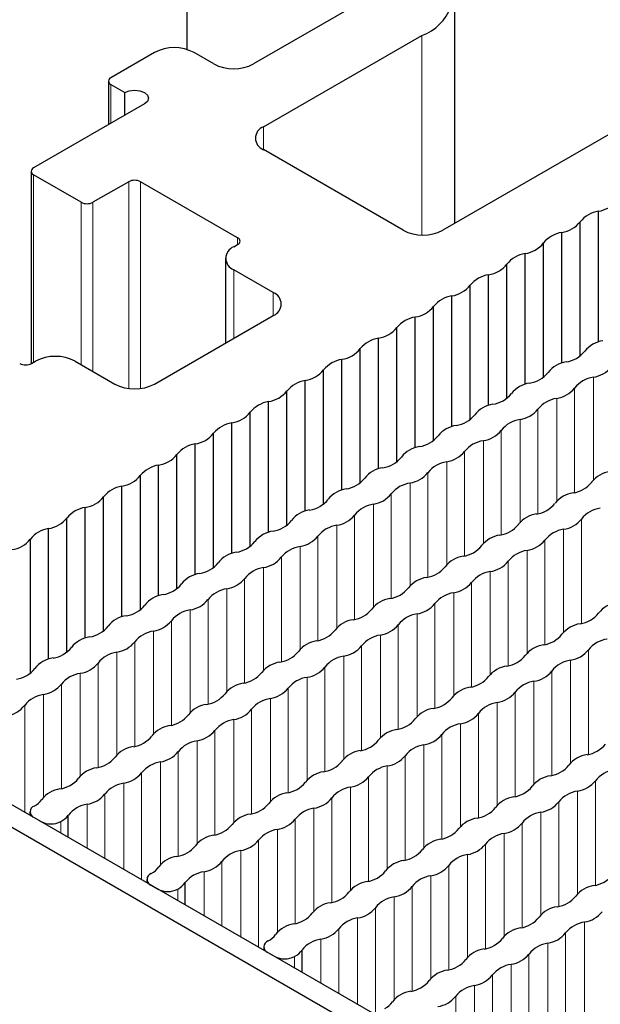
# Paper-space layout 'Blatt4' of a CAD drawing. Header units: millimetres. Extents: x 5 to 418, y 2 to 292.
# Tile 65 of 78: x 247.43 to 255.72, y 221.82 to 235.88. Entities that reach past the tile are written whole.
import ezdxf

# ---------------------------------------------------------------- set-up
doc = ezdxf.new("R2010")
doc.units = ezdxf.units.MM

psp = doc.layouts.new('Blatt4')

# ---------------------------------------------------------------- linework, layer by layer
at = {"color": 7, "linetype": 'Continuous', "lineweight": 25}
for p, q in [((249.812, 247.924), (249.812, 235.456)), ((253.637, 232.973), (253.637, 236.31)), ((252.32, 236.147), (250.764, 235.249)), ((258.981, 236.057), (253.466, 232.873)), ((250.906, 234.351), (253.169, 235.657)), ((249.35, 235.412), (248.728, 235.053)), ((250.199, 235.249), (249.916, 235.412)), ((248.693, 235.004), (248.693, 234.38)), ((248.728, 234.955), (248.926, 234.841)), ((248.926, 234.514), (248.926, 234.841)), ((249.209, 234.678), (247.625, 233.763)), ((252.9, 232.873), (250.906, 234.025)), ((247.59, 233.714), (247.59, 230.968)), ((248.304, 233.273), (247.625, 233.665)), ((248.983, 233.567), (248.473, 233.273)), ((250.538, 232.767), (249.152, 233.567)), ((255.688, 231.278), (255.688, 233.145)), ((255.428, 231.078), (255.428, 232.995)), ((255.165, 230.976), (255.165, 232.843)), ((250.482, 232.637), (250.538, 232.669)), ((254.904, 230.776), (254.904, 232.693)), ((250.364, 232.473), (250.364, 231.263)), ((254.641, 230.674), (254.641, 232.541)), ((251.047, 231.984), (250.482, 232.31)), ((254.381, 230.474), (254.381, 232.391)), ((254.118, 230.372), (254.118, 232.239)), ((253.858, 230.172), (253.858, 232.089)), ((253.595, 230.069), (253.595, 231.937)), ((253.335, 229.87), (253.335, 231.787)), ((249.35, 230.677), (251.047, 231.657)), ((253.072, 229.767), (253.072, 231.635)), ((252.811, 229.568), (252.811, 231.484)), ((252.548, 229.465), (252.548, 231.333)), ((252.288, 229.266), (252.288, 231.182)), ((247.597, 230.971), (247.653, 231.004)), ((248.219, 231.004), (248.785, 230.677)), ((252.025, 229.163), (252.025, 231.03)), ((251.765, 228.964), (251.765, 230.88)), ((251.502, 228.861), (251.502, 230.728)), ((251.242, 228.662), (251.242, 230.578)), ((250.978, 228.559), (250.978, 230.426)), ((250.718, 228.36), (250.718, 230.276)), ((250.455, 228.257), (250.455, 230.124)), ((250.195, 228.058), (250.195, 229.974)), ((249.932, 227.955), (249.932, 229.822)), ((249.672, 227.755), (249.672, 229.672)), ((249.409, 227.653), (249.409, 229.52)), ((249.149, 227.453), (249.149, 229.37)), ((248.885, 227.351), (248.885, 229.218)), ((248.625, 227.151), (248.625, 229.068)), ((248.362, 227.049), (248.362, 228.916)), ((248.102, 226.849), (248.102, 228.766)), ((247.839, 226.747), (247.839, 228.614)), ((247.579, 226.547), (247.579, 228.464)), ((264.331, 214.845), (241.148, 228.228)), ((264.048, 214.681), (240.865, 228.065)), ((247.573, 224.566), (247.573, 224.519)), ((247.632, 224.485), (247.731, 224.428)), ((248.121, 224.203), (248.121, 224.521)), ((249.242, 223.603), (249.242, 223.555)), ((249.301, 223.521), (249.4, 223.464)), ((249.79, 223.239), (249.79, 223.558)), ((250.911, 222.64), (250.911, 222.592)), ((250.97, 222.558), (251.069, 222.501)), ((251.459, 222.276), (251.459, 222.594))]:
    psp.add_line(p, q, dxfattribs=at)
at = {"color": 7, "linetype": 'Continuous', "lineweight": 18}
for p, q in [((253.169, 232.806), (253.169, 235.657)), ((248.728, 234.955), (248.728, 234.4)), ((250.906, 234.025), (250.906, 234.351)), ((247.625, 233.665), (247.625, 230.988)), ((248.983, 230.615), (248.983, 233.567)), ((249.152, 233.567), (249.152, 230.615)), ((248.304, 230.955), (248.304, 233.273)), ((248.473, 233.273), (248.473, 230.857)), ((250.538, 232.669), (250.538, 232.767)), ((250.482, 231.33), (250.482, 232.31)), ((251.047, 231.657), (251.047, 231.984)), ((255.616, 229.307), (255.616, 230.775)), ((255.348, 229.128), (255.348, 230.62)), ((255.093, 229.005), (255.093, 230.473)), ((254.824, 228.826), (254.824, 230.318)), ((254.57, 228.703), (254.57, 230.17)), ((254.301, 228.524), (254.301, 230.015)), ((254.046, 228.401), (254.046, 229.868)), ((253.778, 228.222), (253.778, 229.713)), ((253.523, 228.099), (253.523, 229.566)), ((253.255, 227.92), (253.255, 229.411)), ((253, 227.797), (253, 229.264)), ((252.731, 227.618), (252.731, 229.109)), ((252.477, 227.495), (252.477, 228.962)), ((252.208, 227.316), (252.208, 228.807)), ((251.953, 227.193), (251.953, 228.66)), ((255.447, 227.258), (255.447, 228.75)), ((255.192, 227.136), (255.192, 228.603)), ((251.685, 227.014), (251.685, 228.505)), ((254.923, 226.956), (254.923, 228.448)), ((251.43, 226.891), (251.43, 228.358)), ((254.669, 226.833), (254.669, 228.301)), ((251.162, 226.712), (251.162, 228.203)), ((254.4, 226.654), (254.4, 228.146)), ((250.907, 226.589), (250.907, 228.056)), ((254.145, 226.531), (254.145, 227.999)), ((250.638, 226.409), (250.638, 227.901)), ((253.877, 226.352), (253.877, 227.844)), ((250.384, 226.286), (250.384, 227.754)), ((253.622, 226.229), (253.622, 227.697)), ((250.115, 226.107), (250.115, 227.599)), ((253.354, 226.05), (253.354, 227.542)), ((249.86, 225.984), (249.86, 227.452)), ((253.099, 225.927), (253.099, 227.395)), ((249.592, 225.805), (249.592, 227.297)), ((249.337, 225.682), (249.337, 227.15)), ((252.83, 225.748), (252.83, 227.24)), ((249.069, 225.503), (249.069, 226.995)), ((252.576, 225.625), (252.576, 227.093)), ((248.814, 225.38), (248.814, 226.848)), ((252.307, 225.446), (252.307, 226.938)), ((255.546, 225.389), (255.546, 226.88)), ((248.545, 225.201), (248.545, 226.693)), ((252.052, 225.323), (252.052, 226.791)), ((255.291, 225.266), (255.291, 226.733)), ((248.291, 225.078), (248.291, 226.546)), ((251.784, 225.144), (251.784, 226.636)), ((255.022, 225.087), (255.022, 226.578)), ((251.529, 225.021), (251.529, 226.488)), ((254.768, 224.964), (254.768, 226.431)), ((248.022, 224.899), (248.022, 226.391)), ((251.261, 224.842), (251.261, 226.333)), ((254.499, 224.785), (254.499, 226.276)), ((247.767, 224.776), (247.767, 226.244)), ((251.006, 224.719), (251.006, 226.186)), ((254.244, 224.662), (254.244, 226.129)), ((247.499, 224.562), (247.499, 226.089)), ((250.737, 224.54), (250.737, 226.031)), ((250.483, 224.417), (250.483, 225.884)), ((253.976, 224.483), (253.976, 225.974)), ((250.214, 224.238), (250.214, 225.729)), ((253.721, 224.36), (253.721, 225.827)), ((249.959, 224.115), (249.959, 225.582)), ((253.453, 224.181), (253.453, 225.672)), ((249.691, 223.936), (249.691, 225.427)), ((253.198, 224.058), (253.198, 225.525)), ((249.436, 223.813), (249.436, 225.28)), ((252.929, 223.879), (252.929, 225.37)), ((252.675, 223.756), (252.675, 225.223)), ((249.168, 223.598), (249.168, 225.125)), ((252.406, 223.576), (252.406, 225.068)), ((255.645, 223.519), (255.645, 225.011)), ((248.913, 223.745), (248.913, 224.978)), ((252.151, 223.454), (252.151, 224.921)), ((255.39, 223.396), (255.39, 224.864)), ((248.644, 223.9), (248.644, 224.823)), ((251.883, 223.274), (251.883, 224.766)), ((248.39, 224.047), (248.39, 224.676)), ((251.628, 223.151), (251.628, 224.619)), ((255.121, 223.217), (255.121, 224.709)), ((251.36, 222.972), (251.36, 224.464)), ((254.867, 223.094), (254.867, 224.562)), ((248.014, 224.264), (248.014, 224.428)), ((251.105, 222.849), (251.105, 224.317)), ((254.598, 222.915), (254.598, 224.407)), ((250.836, 222.635), (250.836, 224.162)), ((254.343, 222.792), (254.343, 224.26)), ((250.582, 222.782), (250.582, 224.015)), ((254.075, 222.613), (254.075, 224.105)), ((253.82, 222.49), (253.82, 223.958)), ((250.313, 222.937), (250.313, 223.86)), ((253.552, 222.311), (253.552, 223.803)), ((250.058, 223.084), (250.058, 223.713)), ((253.297, 222.188), (253.297, 223.656)), ((249.683, 223.301), (249.683, 223.464)), ((253.028, 222.009), (253.028, 223.5)), ((252.774, 221.886), (252.774, 223.353)), ((252.505, 221.672), (252.505, 223.198)), ((252.25, 221.819), (252.25, 223.051)), ((251.982, 221.974), (251.982, 222.896)), ((255.489, 221.527), (255.489, 222.994)), ((251.727, 222.121), (251.727, 222.749)), ((255.22, 221.348), (255.22, 222.839)), ((254.966, 221.225), (254.966, 222.692)), ((251.351, 222.338), (251.351, 222.501)), ((254.697, 221.046), (254.697, 222.537)), ((254.442, 220.923), (254.442, 222.39)), ((254.174, 220.708), (254.174, 222.235)), ((253.919, 220.855), (253.919, 222.088)), ((253.651, 221.01), (253.651, 221.933))]:
    psp.add_line(p, q, dxfattribs=at)
at = {"color": 7, "linetype": 'Continuous', "lineweight": 25, "flags": 128}
psp.add_lwpolyline([(248.926, 234.841), (248.991, 234.866), (249.067, 234.875), (249.144, 234.866), (249.209, 234.841), (249.252, 234.803), (249.267, 234.759), (249.252, 234.715), (249.209, 234.678)], dxfattribs=at)
at = {"color": 7, "linetype": 'Continuous', "lineweight": 25}
for centre, radius, start, end in [((252.939, 236.3), 0.683, 289.6284, 30.6176), ((249.633, 234.867), 0.615, 62.6097, 117.3903), ((250.482, 235.795), 0.615, 242.6096, 297.3903), ((248.747, 235.004), 0.0524, 110.7832, 249.2168), ((250.968, 234.188), 0.175, 110.7838, 249.2162), ((247.644, 233.714), 0.0524, 110.7845, 249.218), ((249.067, 233.404), 0.184, 62.6096, 117.3909), ((255.631, 233.546), 0.405, 277.9934, 322.0012), ((248.389, 233.437), 0.184, 242.6092, 297.39), ((255.755, 232.729), 0.421, 99.1139, 140.8807), ((253.183, 233.419), 0.615, 242.6099, 297.3901), ((255.108, 233.244), 0.405, 277.9933, 322.0013), ((250.52, 232.718), 0.0524, 290.7822, 69.2166), ((255.231, 232.427), 0.421, 99.1139, 140.8808), ((250.544, 232.473), 0.175, 110.7835, 249.2165), ((254.585, 232.942), 0.405, 277.9934, 322.0013), ((254.708, 232.125), 0.421, 99.1139, 140.8807), ((254.062, 232.64), 0.405, 277.9934, 322.0012), ((254.185, 231.823), 0.421, 99.1139, 140.8808), ((253.538, 232.338), 0.405, 277.9934, 322.0013), ((250.985, 231.82), 0.175, 290.7836, 69.2168), ((253.662, 231.521), 0.421, 99.1139, 140.8807), ((253.015, 232.036), 0.405, 277.9934, 322.0012), ((253.138, 231.219), 0.421, 99.1139, 140.8807), ((252.492, 231.734), 0.405, 277.9933, 322.0013), ((252.615, 230.917), 0.421, 99.1139, 140.8808), ((255.811, 230.894), 0.406, 98.3386, 141.6561), ((247.936, 230.458), 0.615, 62.6097, 117.3903), ((251.969, 231.432), 0.405, 277.9934, 322.0013), ((255.165, 231.409), 0.421, 278.7581, 321.2366), ((247.512, 231.135), 0.184, 242.6096, 297.3904), ((252.092, 230.614), 0.421, 99.1139, 140.8807), ((255.288, 230.592), 0.406, 98.3385, 141.6561), ((255.554, 231.176), 0.406, 278.7643, 321.2303), ((251.445, 231.13), 0.405, 277.9934, 322.0012), ((254.641, 231.107), 0.421, 278.7583, 321.2364), ((255.677, 230.359), 0.42, 98.3472, 141.6474), ((249.067, 231.223), 0.615, 242.6097, 297.3902), ((251.568, 230.312), 0.421, 99.1139, 140.8808), ((254.764, 230.289), 0.406, 98.3386, 141.6561), ((250.922, 230.828), 0.405, 277.9934, 322.0013), ((254.118, 230.804), 0.421, 278.7582, 321.2365), ((255.031, 230.874), 0.406, 278.7642, 321.2304), ((251.045, 230.01), 0.421, 99.1139, 140.8807), ((254.241, 229.987), 0.406, 98.3385, 141.6561), ((255.154, 230.057), 0.42, 98.347, 141.6476), ((250.399, 230.526), 0.405, 277.9934, 322.0012), ((253.595, 230.502), 0.421, 278.7583, 321.2364), ((254.508, 230.572), 0.406, 278.7643, 321.2303), ((250.522, 229.708), 0.421, 99.1139, 140.8807), ((253.718, 229.685), 0.406, 98.3386, 141.656), ((254.631, 229.755), 0.42, 98.3472, 141.6474), ((249.876, 230.224), 0.405, 277.9933, 322.0013), ((253.072, 230.2), 0.421, 278.7583, 321.2364), ((253.985, 230.27), 0.406, 278.7643, 321.2303), ((249.999, 229.406), 0.421, 99.1139, 140.8808), ((253.195, 229.383), 0.406, 98.3386, 141.6561), ((254.107, 229.453), 0.42, 98.347, 141.6476), ((249.352, 229.922), 0.405, 277.9934, 322.0012), ((253.461, 229.968), 0.406, 278.7643, 321.2303), ((249.475, 229.104), 0.421, 99.1139, 140.8807), ((252.548, 229.898), 0.421, 278.7581, 321.2365), ((253.584, 229.151), 0.42, 98.3472, 141.6474), ((248.829, 229.62), 0.405, 277.9933, 322.0013), ((252.671, 229.081), 0.406, 98.3385, 141.6561), ((252.938, 229.666), 0.406, 278.7643, 321.2303), ((255.91, 229.024), 0.406, 98.3388, 141.6558), ((248.952, 228.802), 0.421, 99.1139, 140.8808), ((252.025, 229.596), 0.421, 278.7583, 321.2364), ((253.061, 228.848), 0.42, 98.347, 141.6476), ((255.264, 229.539), 0.421, 278.7583, 321.2364), ((252.148, 228.779), 0.406, 98.3386, 141.6561), ((252.415, 229.363), 0.406, 278.7644, 321.2303), ((255.387, 228.722), 0.406, 98.3389, 141.6557), ((248.306, 229.317), 0.405, 277.9934, 322.0013), ((251.502, 229.294), 0.421, 278.7582, 321.2365), ((252.538, 228.546), 0.42, 98.347, 141.6476), ((254.74, 229.237), 0.421, 278.7583, 321.2364), ((248.429, 228.5), 0.421, 99.1139, 140.8807), ((251.625, 228.477), 0.406, 98.3385, 141.6561), ((251.891, 229.061), 0.406, 278.7643, 321.2303), ((254.863, 228.42), 0.406, 98.3388, 141.6558), ((255.776, 228.489), 0.42, 98.3464, 141.6483), ((247.783, 229.015), 0.405, 277.9934, 322.0012), ((250.979, 228.992), 0.421, 278.7583, 321.2364), ((252.014, 228.244), 0.42, 98.3472, 141.6474), ((254.217, 228.935), 0.421, 278.7581, 321.2365), ((255.13, 229.004), 0.406, 278.7653, 321.2293), ((247.906, 228.198), 0.421, 99.1139, 140.8807), ((251.102, 228.175), 0.406, 98.3386, 141.656), ((254.34, 228.118), 0.406, 98.3388, 141.6558), ((255.253, 228.187), 0.42, 98.3466, 141.6481), ((247.259, 228.713), 0.405, 277.9932, 322.0014), ((250.455, 228.69), 0.421, 278.7583, 321.2364), ((251.368, 228.759), 0.406, 278.7643, 321.2303), ((254.607, 228.702), 0.406, 278.7653, 321.2293), ((250.578, 227.873), 0.406, 98.3386, 141.6561), ((251.491, 227.942), 0.42, 98.347, 141.6476), ((253.694, 228.633), 0.421, 278.7583, 321.2364), ((254.73, 227.885), 0.42, 98.3464, 141.6483), ((249.932, 228.388), 0.421, 278.7581, 321.2365), ((250.845, 228.457), 0.406, 278.7643, 321.2303), ((253.817, 227.816), 0.406, 98.3388, 141.6558), ((254.084, 228.4), 0.406, 278.7653, 321.2293), ((250.055, 227.571), 0.406, 98.3385, 141.6561), ((250.968, 227.64), 0.42, 98.3472, 141.6474), ((253.171, 228.331), 0.421, 278.7582, 321.2365), ((254.206, 227.583), 0.42, 98.3464, 141.6483), ((249.409, 228.086), 0.421, 278.7583, 321.2364), ((250.322, 228.155), 0.406, 278.7643, 321.2303), ((253.294, 227.514), 0.406, 98.3388, 141.6558), ((253.56, 228.098), 0.406, 278.7653, 321.2293), ((249.532, 227.269), 0.406, 98.3386, 141.6561), ((250.445, 227.338), 0.42, 98.347, 141.6476), ((252.647, 228.029), 0.421, 278.7583, 321.2364), ((253.683, 227.281), 0.42, 98.3466, 141.6481), ((249.798, 227.853), 0.406, 278.7644, 321.2303), ((252.77, 227.212), 0.406, 98.3389, 141.6557), ((253.037, 227.796), 0.406, 278.7653, 321.2293), ((256.009, 227.154), 0.406, 98.3388, 141.6558), ((248.886, 227.784), 0.421, 278.7583, 321.2364), ((249.921, 227.036), 0.42, 98.347, 141.6476), ((252.124, 227.727), 0.421, 278.7583, 321.2364), ((253.16, 226.979), 0.42, 98.3464, 141.6483), ((255.363, 227.669), 0.421, 278.7583, 321.2364), ((249.008, 226.967), 0.406, 98.3387, 141.656), ((249.275, 227.551), 0.406, 278.7644, 321.2302), ((252.247, 226.91), 0.406, 98.3388, 141.6558), ((255.486, 226.852), 0.406, 98.3388, 141.6558), ((248.362, 227.482), 0.421, 278.7581, 321.2366), ((249.398, 226.734), 0.42, 98.3471, 141.6475), ((251.601, 227.425), 0.421, 278.7581, 321.2365), ((252.514, 227.494), 0.406, 278.7653, 321.2293), ((248.485, 226.665), 0.406, 98.3386, 141.656), ((248.752, 227.249), 0.406, 278.7641, 321.2305), ((251.724, 226.607), 0.406, 98.3388, 141.6558), ((252.637, 226.677), 0.42, 98.3466, 141.6481), ((254.839, 227.367), 0.421, 278.7582, 321.2365), ((255.875, 226.62), 0.42, 98.3464, 141.6483), ((247.839, 227.18), 0.421, 278.7583, 321.2364), ((248.875, 226.432), 0.42, 98.3473, 141.6473), ((251.078, 227.122), 0.421, 278.7583, 321.2364), ((251.99, 227.192), 0.406, 278.7653, 321.2293), ((254.962, 226.55), 0.406, 98.3388, 141.6558), ((255.229, 227.135), 0.406, 278.7653, 321.2293), ((247.962, 226.363), 0.406, 98.3386, 141.656), ((248.229, 226.947), 0.406, 278.7641, 321.2305), ((251.201, 226.305), 0.406, 98.3388, 141.6558), ((252.113, 226.375), 0.42, 98.3464, 141.6483), ((254.316, 227.065), 0.421, 278.7583, 321.2364), ((255.352, 226.318), 0.42, 98.3466, 141.6481), ((247.316, 226.878), 0.421, 278.7583, 321.2364), ((248.352, 226.13), 0.42, 98.347, 141.6476), ((250.554, 226.82), 0.421, 278.7583, 321.2364), ((251.467, 226.89), 0.406, 278.7653, 321.2293), ((254.439, 226.248), 0.406, 98.3389, 141.6557), ((254.706, 226.833), 0.406, 278.7653, 321.2293), ((250.677, 226.003), 0.406, 98.3389, 141.6557), ((251.59, 226.073), 0.42, 98.3464, 141.6483), ((253.793, 226.763), 0.421, 278.7583, 321.2364), ((254.829, 226.016), 0.42, 98.3464, 141.6483), ((247.705, 226.645), 0.406, 278.7645, 321.2301), ((250.944, 226.588), 0.406, 278.7654, 321.2292), ((253.916, 225.946), 0.406, 98.3388, 141.6558), ((254.183, 226.531), 0.406, 278.7653, 321.2293), ((247.828, 225.828), 0.42, 98.347, 141.6476), ((250.031, 226.518), 0.421, 278.7581, 321.2366), ((251.067, 225.771), 0.42, 98.3464, 141.6482), ((253.27, 226.461), 0.421, 278.7581, 321.2365), ((254.305, 225.713), 0.42, 98.3466, 141.6481), ((247.182, 226.343), 0.406, 278.7645, 321.2301), ((250.154, 225.701), 0.406, 98.3389, 141.6558), ((250.421, 226.286), 0.406, 278.7651, 321.2295), ((253.393, 225.644), 0.406, 98.3388, 141.6558), ((249.508, 226.216), 0.421, 278.7583, 321.2364), ((250.544, 225.469), 0.42, 98.3466, 141.648), ((252.746, 226.159), 0.421, 278.7583, 321.2364), ((253.659, 226.228), 0.406, 278.7653, 321.2293), ((249.631, 225.399), 0.406, 98.3389, 141.6558), ((249.897, 225.984), 0.406, 278.7651, 321.2295), ((252.869, 225.342), 0.406, 98.3388, 141.6558), ((253.782, 225.411), 0.42, 98.3464, 141.6483), ((248.985, 225.914), 0.421, 278.7583, 321.2364), ((250.02, 225.166), 0.42, 98.3463, 141.6483), ((252.223, 225.857), 0.421, 278.7583, 321.2364), ((253.136, 225.926), 0.406, 278.7653, 321.2293), ((249.107, 225.097), 0.406, 98.3387, 141.6559), ((249.374, 225.682), 0.406, 278.7655, 321.2291), ((252.346, 225.04), 0.406, 98.3389, 141.6557), ((253.259, 225.109), 0.42, 98.3464, 141.6483), ((255.462, 225.8), 0.421, 278.7583, 321.2364), ((248.461, 225.612), 0.421, 278.7583, 321.2364), ((249.497, 224.864), 0.42, 98.3463, 141.6483), ((251.7, 225.555), 0.421, 278.7581, 321.2366), ((252.613, 225.624), 0.406, 278.7654, 321.2292), ((255.585, 224.983), 0.406, 98.3388, 141.6558), ((248.584, 224.795), 0.406, 98.3387, 141.6559), ((251.823, 224.738), 0.406, 98.3389, 141.6558), ((252.736, 224.807), 0.42, 98.3464, 141.6482), ((254.938, 225.498), 0.421, 278.7581, 321.2365), ((255.974, 224.75), 0.42, 98.3466, 141.6481), ((247.938, 225.31), 0.421, 278.7583, 321.2364), ((248.851, 225.379), 0.406, 278.7655, 321.2291), ((252.089, 225.322), 0.406, 278.7651, 321.2295), ((255.061, 224.681), 0.406, 98.3388, 141.6558), ((255.328, 225.265), 0.406, 278.7653, 321.2293), ((248.061, 224.493), 0.406, 98.3389, 141.6557), ((248.974, 224.562), 0.42, 98.3464, 141.6482), ((251.177, 225.253), 0.421, 278.7583, 321.2364), ((252.212, 224.505), 0.42, 98.3466, 141.648), ((254.415, 225.196), 0.421, 278.7583, 321.2364), ((255.451, 224.448), 0.42, 98.3464, 141.6483), ((247.498, 224.914), 0.297, 297.3514, 325.3269), ((248.328, 225.077), 0.406, 278.7653, 321.2293), ((251.3, 224.436), 0.406, 98.3389, 141.6558), ((251.566, 225.02), 0.406, 278.7651, 321.2295), ((254.538, 224.379), 0.406, 98.3388, 141.6558), ((247.664, 224.567), 0.0878, 109.0333, 248.9209), ((248.451, 224.26), 0.42, 98.3464, 141.6482), ((250.653, 224.951), 0.421, 278.7583, 321.2364), ((251.689, 224.203), 0.42, 98.3463, 141.6483), ((253.892, 224.894), 0.421, 278.7583, 321.2364), ((254.805, 224.963), 0.406, 278.7653, 321.2293), ((247.854, 224.719), 0.332, 298.7035, 323.4066), ((250.776, 224.134), 0.406, 98.3387, 141.6559), ((251.043, 224.718), 0.406, 278.7655, 321.2291), ((254.015, 224.077), 0.406, 98.3389, 141.6557), ((254.928, 224.146), 0.42, 98.3464, 141.6483), ((247.872, 224.701), 0.307, 242.6098, 297.3902), ((250.13, 224.649), 0.421, 278.7583, 321.2364), ((251.166, 223.901), 0.42, 98.3463, 141.6483), ((253.369, 224.592), 0.421, 278.7581, 321.2366), ((254.282, 224.661), 0.406, 278.7654, 321.2292), ((250.253, 223.832), 0.406, 98.3387, 141.6559), ((250.52, 224.416), 0.406, 278.7655, 321.2291), ((253.492, 223.775), 0.406, 98.3389, 141.6558), ((254.404, 223.844), 0.42, 98.3464, 141.6482), ((249.607, 224.347), 0.421, 278.7583, 321.2364), ((250.643, 223.599), 0.42, 98.3464, 141.6482), ((252.845, 224.29), 0.421, 278.7583, 321.2364), ((253.758, 224.359), 0.406, 278.7651, 321.2295), ((249.73, 223.53), 0.406, 98.3389, 141.6557), ((252.968, 223.472), 0.406, 98.3389, 141.6558), ((253.881, 223.542), 0.42, 98.3466, 141.648), ((249.167, 223.95), 0.297, 297.3501, 325.3283), ((249.996, 224.114), 0.406, 278.7653, 321.2293), ((253.235, 224.057), 0.406, 278.7651, 321.2295), ((249.332, 223.603), 0.0878, 109.0333, 248.9209), ((250.119, 223.297), 0.42, 98.3464, 141.6482), ((252.322, 223.987), 0.421, 278.7583, 321.2364), ((253.358, 223.24), 0.42, 98.3463, 141.6483), ((255.561, 223.93), 0.421, 278.7583, 321.2364), ((249.541, 223.737), 0.307, 242.6098, 297.3902), ((249.523, 223.756), 0.332, 298.7026, 323.4074), ((252.445, 223.17), 0.406, 98.3387, 141.6559), ((252.712, 223.755), 0.406, 278.7655, 321.2291), ((255.684, 223.113), 0.406, 98.3389, 141.6557), ((251.799, 223.685), 0.421, 278.7583, 321.2364), ((252.835, 222.938), 0.42, 98.3463, 141.6483), ((255.037, 223.628), 0.421, 278.7581, 321.2366), ((251.922, 222.868), 0.406, 98.3387, 141.6559), ((252.188, 223.453), 0.406, 278.7655, 321.2291), ((255.16, 222.811), 0.406, 98.3389, 141.6558), ((251.276, 223.383), 0.421, 278.7583, 321.2364), ((252.311, 222.636), 0.42, 98.3464, 141.6482), ((254.514, 223.326), 0.421, 278.7583, 321.2364), ((255.427, 223.396), 0.406, 278.7651, 321.2295), ((251.399, 222.566), 0.406, 98.3389, 141.6557), ((251.665, 223.151), 0.406, 278.7653, 321.2293), ((254.637, 222.509), 0.406, 98.3389, 141.6558), ((255.55, 222.578), 0.42, 98.3466, 141.648), ((250.836, 222.987), 0.297, 297.3501, 325.3283), ((251.788, 222.334), 0.42, 98.3464, 141.6482), ((253.991, 223.024), 0.421, 278.7583, 321.2364), ((254.904, 223.093), 0.406, 278.7651, 321.2295), ((251.001, 222.64), 0.0878, 109.0333, 248.9209), ((254.114, 222.207), 0.406, 98.3387, 141.6559), ((255.027, 222.276), 0.42, 98.3463, 141.6483), ((251.21, 222.774), 0.307, 242.6096, 297.3904), ((251.192, 222.792), 0.332, 298.7026, 323.4074), ((254.38, 222.791), 0.406, 278.7655, 321.2291), ((253.468, 222.722), 0.421, 278.7583, 321.2364), ((254.503, 221.974), 0.42, 98.3463, 141.6483), ((253.591, 221.905), 0.406, 98.3387, 141.6559), ((253.857, 222.489), 0.406, 278.7655, 321.2291), ((252.944, 222.42), 0.421, 278.7583, 321.2364), ((253.98, 221.672), 0.42, 98.3464, 141.6482), ((253.067, 221.603), 0.406, 98.3389, 141.6557), ((253.334, 222.187), 0.406, 278.7653, 321.2293), ((252.505, 222.024), 0.297, 297.3492, 325.3291)]:
    psp.add_arc(centre, radius, start, end, dxfattribs=at)

doc.saveas('drawing.dxf')
